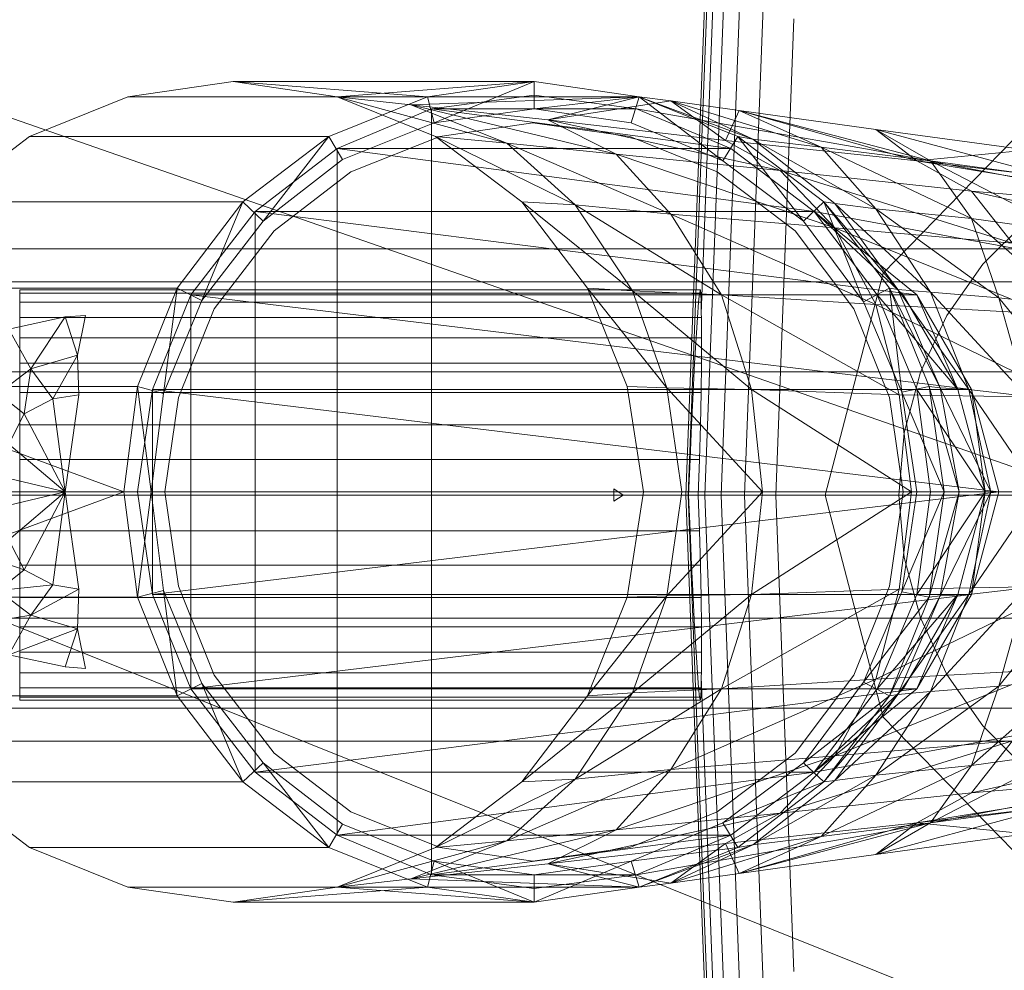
# Model space of a CAD drawing. Header units: metres. Extents: x 391.1 to 427.5, y 12.7 to 28.4.
# Tile 38 of 139: x 404.4909 to 404.5629, y 27.2555 to 27.325. Entities that reach past the tile are written whole.
import ezdxf

# ---------------------------------------------------------------- set-up
doc = ezdxf.new("R2010")
doc.units = ezdxf.units.M
doc.layers.add('02_MOBILIARIO', color=7, linetype='Continuous', lineweight=18)
doc.layers.add('A-DETL-____-MBND', color=7, linetype='Continuous', lineweight=18)

# ---------------------------------------------------------------- blocks, each defined once
blk = doc.blocks.new('Family - Rentamans P1-155105-04_CLI_AIRE_P1')
at = {"layer": 'A-DETL-____-MBND', "color": 253, "true_color": 0xaaaaaa}
for p, q in [((0.072869, 0.182758), (0.075845, 0.260961)), ((0.073043, 0.182758), (0.075975, 0.259811)), ((0.074, 0.196014), (0.076315, 0.256826)), ((0.074262, 0.182758), (0.076889, 0.251774)), ((0.075451, 0.182758), (0.07778, 0.243939)), ((0.077172, 0.182758), (0.079069, 0.232599)), ((0, 0.218497), (0.102728, 0.182758)), ((0.07945, 0.182758), (0.080775, 0.217586)), ((0.039771, 0.212986), (0.032072, 0.211886)), ((0.039771, 0.212986), (0.061771, 0.212986)), ((0.047372, 0.211886), (0.039771, 0.212986)), ((0.039771, 0.212986), (0.053972, 0.211886)), ((0.047372, 0.211886), (0.061771, 0.212986)), ((0.053972, 0.211886), (0.061771, 0.212986)), ((0.061771, 0.212986), (0.054472, 0.209986)), ((0.061771, 0.212986), (0.069472, 0.211886)), ((0.061771, 0.212986), (0.061771, 0.210986)), ((0.032072, 0.211886), (0.024872, 0.208986)), ((0.032072, 0.211886), (0.053972, 0.211886)), ((0.046771, 0.208986), (0.053972, 0.211886)), ((0.054572, 0.208986), (0.047372, 0.211886)), ((0.047372, 0.211886), (0.059771, 0.208486)), ((0.047372, 0.211886), (0.052771, 0.211287)), ((0.047372, 0.211886), (0.069472, 0.211886)), ((0.069472, 0.211886), (0.052771, 0.211287)), ((0.053972, 0.211886), (0.054472, 0.209986)), ((0.061771, 0.211986), (0.054271, 0.210986)), ((0.061771, 0.211986), (0.054271, 0.210986)), ((0.061771, 0.211986), (0.054271, 0.210986)), ((0.069271, 0.210986), (0.061771, 0.211986)), ((0.069271, 0.210986), (0.061771, 0.211986)), ((0.069271, 0.210986), (0.061771, 0.211986)), ((0.069271, 0.210986), (0.061771, 0.211986)), ((0.061771, 0.210986), (0.069472, 0.211886)), ((0.069472, 0.211886), (0.062771, 0.210186)), ((0.069472, 0.211886), (0.068872, 0.209986)), ((0.068872, 0.209986), (0.069472, 0.211886)), ((0.069472, 0.211886), (0.075572, 0.207186)), ((0.076672, 0.208986), (0.069472, 0.211886)), ((0.069472, 0.211886), (0.071771, 0.211587)), ((0.069472, 0.211886), (0.077771, 0.208787)), ((0.069472, 0.211886), (0.076672, 0.208986)), ((0.069472, 0.211886), (0.076672, 0.208986)), ((0.052771, 0.211287), (0.059771, 0.208486)), ((0.052771, 0.211287), (0.067771, 0.207686)), ((0.062771, 0.210186), (0.052771, 0.211287)), ((0.071771, 0.211587), (0.062771, 0.210186)), ((0.077771, 0.208787), (0.071771, 0.211587)), ((0.071771, 0.211587), (0.075771, 0.208686)), ((0.082771, 0.208186), (0.071771, 0.211587)), ((0.071771, 0.211587), (0.076771, 0.210886)), ((0.054271, 0.210986), (0.047372, 0.208087)), ((0.054271, 0.210986), (0.047372, 0.208087)), ((0.054271, 0.210986), (0.047372, 0.208087)), ((0.054271, 0.210986), (0.069271, 0.210986)), ((0.054271, 0.210986), (0.076172, 0.208087)), ((0.054271, 0.210986), (0.054271, 0.154986)), ((0.054472, 0.209986), (0.061771, 0.210986)), ((0.054472, 0.209986), (0.061771, 0.210986)), ((0.061771, 0.210986), (0.068872, 0.209986)), ((0.061771, 0.210986), (0.068872, 0.209986)), ((0.076172, 0.208087), (0.069271, 0.210986)), ((0.069271, 0.210986), (0.086572, 0.207986)), ((0.086572, 0.207986), (0.069271, 0.210986)), ((0.069271, 0.210986), (0.076172, 0.208087)), ((0.076172, 0.208087), (0.069271, 0.210986)), ((0.069271, 0.210986), (0.076172, 0.208087)), ((0.076172, 0.208087), (0.069271, 0.210986)), ((0.076172, 0.208087), (0.069271, 0.210986)), ((0.076172, 0.208087), (0.069271, 0.210986)), ((0.076771, 0.210886), (0.075771, 0.208686)), ((0.082771, 0.208186), (0.076771, 0.210886)), ((0.076771, 0.210886), (0.089771, 0.207186)), ((0.090771, 0.207186), (0.076771, 0.210886)), ((0.076771, 0.210886), (0.086771, 0.209486)), ((0.087299, 0.198992), (0.098881, 0.210876)), ((0.098881, 0.210876), (0.087299, 0.198992)), ((0.047771, 0.207287), (0.054472, 0.209986)), ((0.047771, 0.207287), (0.054472, 0.209986)), ((0.061672, 0.209986), (0.054872, 0.208986)), ((0.054872, 0.208986), (0.061672, 0.209986)), ((0.068771, 0.208986), (0.061672, 0.209986)), ((0.061672, 0.209986), (0.068771, 0.208986)), ((0.062771, 0.210186), (0.067771, 0.207686)), ((0.062771, 0.210186), (0.079771, 0.206486)), ((0.075771, 0.208686), (0.062771, 0.210186)), ((0.068872, 0.209986), (0.075572, 0.207186)), ((0.068872, 0.209986), (0.075572, 0.207186)), ((0.024872, 0.208986), (0.018572, 0.204186)), ((0.024872, 0.208986), (0.046771, 0.208986)), ((0.040472, 0.204186), (0.046771, 0.208986)), ((0.046771, 0.208986), (0.041972, 0.202787)), ((0.046771, 0.208986), (0.047771, 0.207287)), ((0.054872, 0.208986), (0.048372, 0.206386)), ((0.048372, 0.206386), (0.054872, 0.208986)), ((0.060872, 0.204186), (0.054572, 0.208986)), ((0.054572, 0.208986), (0.064771, 0.203986)), ((0.054572, 0.208986), (0.059771, 0.208486)), ((0.075172, 0.206386), (0.068771, 0.208986)), ((0.068771, 0.208986), (0.075172, 0.206386)), ((0.075572, 0.207186), (0.076672, 0.208986)), ((0.081472, 0.202787), (0.076672, 0.208986)), ((0.082972, 0.204186), (0.076672, 0.208986)), ((0.076672, 0.208986), (0.077771, 0.208787)), ((0.082972, 0.204186), (0.076672, 0.208986)), ((0.076672, 0.208986), (0.082972, 0.204186)), ((0.086771, 0.209486), (0.089771, 0.207186)), ((0.090771, 0.207186), (0.086771, 0.209486)), ((0.086771, 0.209486), (0.097771, 0.207986)), ((0.099771, 0.205986), (0.086771, 0.209486)), ((0.059771, 0.208486), (0.064771, 0.203986)), ((0.059771, 0.208486), (0.071771, 0.203287)), ((0.059771, 0.208486), (0.067771, 0.207686)), ((0.075771, 0.208686), (0.079771, 0.206486)), ((0.075771, 0.208686), (0.089771, 0.207186)), ((0.077771, 0.208787), (0.082771, 0.208186)), ((0.083771, 0.204087), (0.077771, 0.208787)), ((0.077771, 0.208787), (0.086771, 0.203686)), ((0.086771, 0.203686), (0.082771, 0.208186)), ((0.082771, 0.208186), (0.090771, 0.207186)), ((0.093771, 0.202986), (0.082771, 0.208186)), ((0.047372, 0.208087), (0.041372, 0.203486)), ((0.047372, 0.208087), (0.041372, 0.203486)), ((0.047372, 0.208087), (0.041372, 0.203486)), ((0.047372, 0.208087), (0.076172, 0.208087)), ((0.047372, 0.208087), (0.082271, 0.203486)), ((0.047372, 0.208087), (0.047372, 0.157886)), ((0.067771, 0.207686), (0.071771, 0.203287)), ((0.067771, 0.207686), (0.083771, 0.202287)), ((0.067771, 0.207686), (0.079771, 0.206486)), ((0.082271, 0.203486), (0.076172, 0.208087)), ((0.076172, 0.208087), (0.082271, 0.203486)), ((0.076172, 0.208087), (0.082271, 0.203486)), ((0.082271, 0.203486), (0.076172, 0.208087)), ((0.082271, 0.203486), (0.076172, 0.208087)), ((0.082271, 0.203486), (0.076172, 0.208087)), ((0.082271, 0.203486), (0.076172, 0.208087)), ((0.086572, 0.207986), (0.138572, 0.197986)), ((0.086572, 0.207986), (0.138572, 0.197986)), ((0.097771, 0.207986), (0.089771, 0.207186)), ((0.041972, 0.202787), (0.047771, 0.207287)), ((0.041972, 0.202787), (0.047771, 0.207287)), ((0.075572, 0.207186), (0.081472, 0.202787)), ((0.075572, 0.207186), (0.081472, 0.202787)), ((0.089771, 0.207186), (0.093771, 0.204986)), ((0.089771, 0.207186), (0.113771, 0.203287)), ((0.089771, 0.207186), (0.110771, 0.204686)), ((0.093771, 0.202986), (0.090771, 0.207186)), ((0.090771, 0.207186), (0.099771, 0.205986)), ((0.100771, 0.201986), (0.090771, 0.207186)), ((0.048372, 0.206386), (0.042771, 0.202087)), ((0.042771, 0.202087), (0.048372, 0.206386)), ((0.080872, 0.202087), (0.075172, 0.206386)), ((0.075172, 0.206386), (0.080872, 0.202087)), ((0.079771, 0.206486), (0.083771, 0.202287)), ((0.079771, 0.206486), (0.096771, 0.201186)), ((0.079771, 0.206486), (0.093771, 0.204986)), ((0.093771, 0.204986), (0.096771, 0.201186)), ((0.093771, 0.204986), (0.117771, 0.199486)), ((0.113771, 0.203287), (0.093771, 0.204986)), ((0.018572, 0.204186), (0.040472, 0.204186)), ((0.035672, 0.197886), (0.040472, 0.204186)), ((0.040472, 0.204186), (0.037472, 0.196986)), ((0.040472, 0.204186), (0.041972, 0.202787)), ((0.065672, 0.197886), (0.060872, 0.204186)), ((0.060872, 0.204186), (0.068972, 0.197686)), ((0.060872, 0.204186), (0.064771, 0.203986)), ((0.064771, 0.203986), (0.068972, 0.197686)), ((0.064771, 0.203986), (0.075472, 0.197386)), ((0.064771, 0.203986), (0.071771, 0.203287)), ((0.081472, 0.202787), (0.082972, 0.204186)), ((0.085872, 0.196886), (0.082972, 0.204186)), ((0.087771, 0.197886), (0.082972, 0.204186)), ((0.082972, 0.204186), (0.083771, 0.204087)), ((0.087771, 0.197886), (0.082972, 0.204186)), ((0.082972, 0.204186), (0.087771, 0.197886)), ((0.082972, 0.204186), (0.088372, 0.197787)), ((0.083771, 0.204087), (0.086771, 0.203686)), ((0.088372, 0.197787), (0.083771, 0.204087)), ((0.083771, 0.204087), (0.090771, 0.197587)), ((0.041372, 0.203486), (0.036672, 0.197386)), ((0.041372, 0.203486), (0.036672, 0.197386)), ((0.041372, 0.203486), (0.036672, 0.197386)), ((0.041372, 0.203486), (0.082271, 0.203486)), ((0.041372, 0.203486), (0.089771, 0.197386)), ((0.041372, 0.203486), (0.041372, 0.162486)), ((0.071771, 0.203287), (0.075472, 0.197386)), ((0.071771, 0.203287), (0.086771, 0.196686)), ((0.071771, 0.203287), (0.083771, 0.202287)), ((0.138271, 0.193186), (0.082271, 0.203486)), ((0.138271, 0.193186), (0.082271, 0.203486)), ((0.089771, 0.197386), (0.082271, 0.203486)), ((0.088771, 0.197386), (0.082271, 0.203486)), ((0.088771, 0.197386), (0.082271, 0.203486)), ((0.086872, 0.197386), (0.082271, 0.203486)), ((0.088771, 0.197386), (0.082271, 0.203486)), ((0.088771, 0.197386), (0.082271, 0.203486)), ((0.086771, 0.203686), (0.093771, 0.202986)), ((0.090771, 0.197587), (0.086771, 0.203686)), ((0.086771, 0.203686), (0.095771, 0.197186)), ((0.037472, 0.196986), (0.041972, 0.202787)), ((0.037472, 0.196986), (0.041972, 0.202787)), ((0.081472, 0.202787), (0.085872, 0.196886)), ((0.081472, 0.202787), (0.085872, 0.196886)), ((0.095771, 0.197186), (0.093771, 0.202986)), ((0.093771, 0.202986), (0.100771, 0.201986)), ((0.100972, 0.196587), (0.093771, 0.202986)), ((0.094593, 0.199631), (0.097828, 0.202867)), ((0.094593, 0.199631), (0.097828, 0.202867)), ((0.042771, 0.202087), (0.038372, 0.196386)), ((0.038372, 0.196386), (0.042771, 0.202087)), ((0.085172, 0.196386), (0.080872, 0.202087)), ((0.080872, 0.202087), (0.085172, 0.196386)), ((0.083771, 0.202287), (0.086771, 0.196686)), ((0.083771, 0.202287), (0.099372, 0.195986)), ((0.083771, 0.202287), (0.096771, 0.201186)), ((0.114701, 0.200758), (0.02, 0.200758)), ((0.091968, 0.195883), (0.094593, 0.199631)), ((0.091968, 0.195883), (0.094593, 0.199631)), ((0.08306, 0.182758), (0.087299, 0.198992)), ((0.087299, 0.198992), (0.08306, 0.182758)), ((0.02, 0.198347), (0.105701, 0.198347)), ((0.105701, 0.198347), (0.02, 0.198347)), ((0.013771, 0.197886), (0.035672, 0.197886)), ((0.024162, 0.197758), (0.073934, 0.197758)), ((0.024162, 0.19753), (0.024162, 0.197758)), ((0.024162, 0.197758), (0.024162, 0.19753)), ((0.073975, 0.19753), (0.024162, 0.19753)), ((0.024162, 0.19753), (0.024162, 0.196854)), ((0.024162, 0.19753), (0.073876, 0.19753)), ((0.024162, 0.196854), (0.024162, 0.19753)), ((0.032771, 0.190686), (0.035672, 0.197886)), ((0.036672, 0.197386), (0.033872, 0.190486)), ((0.036672, 0.197386), (0.033872, 0.190486)), ((0.036672, 0.197386), (0.033872, 0.190486)), ((0.035672, 0.197886), (0.034672, 0.190186)), ((0.035672, 0.197886), (0.037472, 0.196986)), ((0.036672, 0.197386), (0.089771, 0.197386)), ((0.036672, 0.197386), (0.093771, 0.190486)), ((0.036672, 0.197386), (0.036672, 0.168587)), ((0.068972, 0.197686), (0.065672, 0.197886)), ((0.071472, 0.190587), (0.065672, 0.197886)), ((0.068572, 0.190686), (0.065672, 0.197886)), ((0.068972, 0.197686), (0.071472, 0.190587)), ((0.075472, 0.197386), (0.068972, 0.197686)), ((0.068972, 0.197686), (0.077672, 0.190486)), ((0.073802, 0.196854), (0.073876, 0.19753)), ((0.073876, 0.19753), (0.073934, 0.197758)), ((0.073934, 0.197758), (0.073975, 0.19753)), ((0.073975, 0.19753), (0.073998, 0.196854)), ((0.075472, 0.197386), (0.077672, 0.190486)), ((0.086771, 0.196686), (0.075472, 0.197386)), ((0.075472, 0.197386), (0.088472, 0.190087)), ((0.085872, 0.196886), (0.087771, 0.197886)), ((0.089771, 0.190486), (0.086872, 0.197386)), ((0.092771, 0.190486), (0.086872, 0.197386)), ((0.086872, 0.197386), (0.088771, 0.197386)), ((0.088672, 0.190287), (0.087771, 0.197886)), ((0.090672, 0.190686), (0.087771, 0.197886)), ((0.087771, 0.197886), (0.088372, 0.197787)), ((0.090672, 0.190686), (0.087771, 0.197886)), ((0.087771, 0.197886), (0.090672, 0.190686)), ((0.087771, 0.197886), (0.091472, 0.190587)), ((0.088372, 0.197787), (0.090771, 0.197587)), ((0.091472, 0.190587), (0.088372, 0.197787)), ((0.088372, 0.197787), (0.093572, 0.190486)), ((0.089771, 0.197386), (0.088771, 0.197386)), ((0.092771, 0.190486), (0.088771, 0.197386)), ((0.092771, 0.190486), (0.088771, 0.197386)), ((0.093771, 0.190486), (0.089771, 0.197386)), ((0.089771, 0.197386), (0.092771, 0.190486)), ((0.090771, 0.197587), (0.095771, 0.197186)), ((0.093572, 0.190486), (0.090771, 0.197587)), ((0.090771, 0.197587), (0.097771, 0.189986)), ((0.024162, 0.196854), (0.073998, 0.196854)), ((0.024162, 0.196854), (0.024162, 0.195748)), ((0.024162, 0.196854), (0.073802, 0.196854)), ((0.024162, 0.195748), (0.024162, 0.196854)), ((0.034672, 0.190186), (0.037472, 0.196986)), ((0.034672, 0.190186), (0.037472, 0.196986)), ((0.073715, 0.195748), (0.073802, 0.196854)), ((0.073998, 0.196854), (0.074, 0.196014)), ((0.085872, 0.196886), (0.088672, 0.190287)), ((0.085872, 0.196886), (0.088672, 0.190287)), ((0.086771, 0.196686), (0.088472, 0.190087)), ((0.099372, 0.195986), (0.086771, 0.196686)), ((0.086771, 0.196686), (0.100771, 0.189886)), ((0.095771, 0.197186), (0.100972, 0.196587)), ((0.097771, 0.189986), (0.095771, 0.197186)), ((0.095771, 0.197186), (0.101771, 0.189686)), ((0.027472, 0.195787), (0.028972, 0.195886)), ((0.027472, 0.195787), (0.028972, 0.195886)), ((0.028972, 0.195886), (0.028372, 0.192986)), ((0.038372, 0.196386), (0.035771, 0.189886)), ((0.035771, 0.189886), (0.038372, 0.196386)), ((0.07401, 0.195748), (0.074, 0.196014)), ((0.087771, 0.189886), (0.085172, 0.196386)), ((0.085172, 0.196386), (0.087771, 0.189886)), ((0.090035, 0.191736), (0.091968, 0.195883)), ((0.090035, 0.191736), (0.091968, 0.195883)), ((0.023372, 0.194886), (0.027472, 0.195787)), ((0.023372, 0.194886), (0.027472, 0.195787)), ((0.024162, 0.195748), (0.07401, 0.195748)), ((0.024162, 0.195748), (0.073715, 0.195748)), ((0.024162, 0.194249), (0.024162, 0.195748)), ((0.024162, 0.194249), (0.024162, 0.195748)), ((0.027472, 0.195787), (0.024972, 0.191986)), ((0.027472, 0.195787), (0.028372, 0.192986)), ((0.073617, 0.194249), (0.073715, 0.195748)), ((0.07401, 0.195748), (0.074026, 0.194249)), ((0.023372, 0.194886), (0.024972, 0.191986)), ((0.024162, 0.194249), (0.073617, 0.194249)), ((0.024162, 0.1924), (0.024162, 0.194249)), ((0.024162, 0.1924), (0.024162, 0.194249)), ((0.024162, 0.194249), (0.074026, 0.194249)), ((0.073512, 0.1924), (0.073617, 0.194249)), ((0.074026, 0.194249), (0.074018, 0.1924)), ((0.024972, 0.191986), (0.028372, 0.192986)), ((0.028372, 0.192986), (0.026572, 0.189787)), ((0.028372, 0.192986), (0.028472, 0.190087)), ((0.024162, 0.1924), (0.073512, 0.1924)), ((0.024162, 0.190258), (0.024162, 0.1924)), ((0.024162, 0.190258), (0.024162, 0.1924)), ((0.024162, 0.1924), (0.074018, 0.1924)), ((0.073401, 0.190258), (0.073512, 0.1924)), ((0.074018, 0.1924), (0.073988, 0.190258)), ((0.099113, 0.191758), (0.02, 0.191758)), ((0.099113, 0.191758), (0.02, 0.191758)), ((0.022572, 0.190186), (0.024972, 0.191986)), ((0.024972, 0.191986), (0.024472, 0.188686)), ((0.024972, 0.191986), (0.026572, 0.189787)), ((0.08885, 0.187316), (0.090035, 0.191736)), ((0.08885, 0.187316), (0.090035, 0.191736)), ((0.010872, 0.190686), (0.032771, 0.190686)), ((0.010872, 0.190686), (0.031771, 0.182986)), ((0.022572, 0.190186), (0.024472, 0.188686)), ((0.024162, 0.190258), (0.073401, 0.190258)), ((0.024162, 0.187888), (0.024162, 0.190258)), ((0.024162, 0.187888), (0.024162, 0.190258)), ((0.024162, 0.190258), (0.073988, 0.190258)), ((0.031771, 0.182986), (0.032771, 0.190686)), ((0.032771, 0.190686), (0.034672, 0.190186)), ((0.032771, 0.190686), (0.033771, 0.182986)), ((0.033872, 0.190486), (0.032771, 0.182986)), ((0.033872, 0.190486), (0.032771, 0.182986)), ((0.033872, 0.190486), (0.032771, 0.182986)), ((0.033771, 0.182986), (0.034672, 0.190186)), ((0.033771, 0.182986), (0.034672, 0.190186)), ((0.033872, 0.190486), (0.093771, 0.190486)), ((0.033872, 0.190486), (0.095771, 0.182986)), ((0.033872, 0.190486), (0.033872, 0.175486)), ((0.071472, 0.190587), (0.068572, 0.190686)), ((0.069771, 0.182986), (0.068572, 0.190686)), ((0.077672, 0.190486), (0.071472, 0.190587)), ((0.071472, 0.190587), (0.072572, 0.182986)), ((0.078472, 0.182986), (0.071472, 0.190587)), ((0.07329, 0.187888), (0.073401, 0.190258)), ((0.073988, 0.190258), (0.073936, 0.187888)), ((0.077672, 0.190486), (0.078472, 0.182986)), ((0.088472, 0.190087), (0.077672, 0.190486)), ((0.077672, 0.190486), (0.089372, 0.182986)), ((0.088672, 0.190287), (0.090672, 0.190686)), ((0.088672, 0.190287), (0.091771, 0.182986)), ((0.088672, 0.190287), (0.089771, 0.182986)), ((0.088672, 0.190287), (0.089771, 0.182986)), ((0.090771, 0.182986), (0.089771, 0.190486)), ((0.094771, 0.182986), (0.089771, 0.190486)), ((0.089771, 0.190486), (0.092771, 0.190486)), ((0.091771, 0.182986), (0.090672, 0.190686)), ((0.090672, 0.190686), (0.091472, 0.190587)), ((0.091771, 0.182986), (0.090672, 0.190686)), ((0.090672, 0.190686), (0.091771, 0.182986)), ((0.090672, 0.190686), (0.092872, 0.182986)), ((0.091472, 0.190587), (0.093572, 0.190486)), ((0.092872, 0.182986), (0.091472, 0.190587)), ((0.091472, 0.190587), (0.095172, 0.182986)), ((0.093771, 0.190486), (0.092771, 0.190486)), ((0.094771, 0.182986), (0.092771, 0.190486)), ((0.094771, 0.182986), (0.092771, 0.190486)), ((0.093572, 0.190486), (0.097771, 0.189986)), ((0.095172, 0.182986), (0.093572, 0.190486)), ((0.093572, 0.190486), (0.098672, 0.182986)), ((0.095771, 0.182986), (0.093771, 0.190486)), ((0.093771, 0.190486), (0.094771, 0.182986)), ((0.024472, 0.188686), (0.026572, 0.189787)), ((0.026572, 0.189787), (0.028472, 0.190087)), ((0.026572, 0.189787), (0.027472, 0.182986)), ((0.028472, 0.190087), (0.027472, 0.182986)), ((0.035771, 0.189886), (0.034771, 0.182986)), ((0.034771, 0.182986), (0.035771, 0.189886)), ((0.088771, 0.182986), (0.087771, 0.189886)), ((0.087771, 0.189886), (0.088771, 0.182986)), ((0.088472, 0.190087), (0.089372, 0.182986)), ((0.100771, 0.189886), (0.088472, 0.190087)), ((0.023372, 0.186486), (0.024472, 0.188686)), ((0.024472, 0.188686), (0.027472, 0.182986)), ((0.024162, 0.187888), (0.07329, 0.187888)), ((0.024162, 0.185363), (0.024162, 0.187888)), ((0.024162, 0.185363), (0.024162, 0.187888)), ((0.024162, 0.187888), (0.073936, 0.187888)), ((0.073181, 0.185363), (0.07329, 0.187888)), ((0.073936, 0.187888), (0.073863, 0.185363)), ((0.088451, 0.182758), (0.08885, 0.187316)), ((0.088451, 0.182758), (0.08885, 0.187316)), ((0.023372, 0.186486), (0.027472, 0.182986)), ((0.024162, 0.185363), (0.073181, 0.185363)), ((0.024162, 0.182758), (0.024162, 0.185363)), ((0.073863, 0.185363), (0.024162, 0.185363)), ((0.024162, 0.185363), (0.024162, 0.182758)), ((0.073078, 0.182758), (0.073181, 0.185363)), ((0.073863, 0.185363), (0.073771, 0.182758)), ((0.022872, 0.184087), (0.027472, 0.182986)), ((0.009771, 0.182986), (0.031771, 0.182986)), ((0.010872, 0.175287), (0.031771, 0.182986)), ((0.027472, 0.182986), (0.022771, 0.182986)), ((0.027472, 0.182986), (0.022872, 0.181886)), ((0.027472, 0.182986), (0.023372, 0.179486)), ((0.027472, 0.182986), (0.024472, 0.177287)), ((0.027472, 0.182986), (0.026572, 0.176186)), ((0.027472, 0.182986), (0.028472, 0.175886)), ((0.031771, 0.182986), (0.033771, 0.182986)), ((0.031771, 0.182986), (0.032771, 0.175287)), ((0.032771, 0.182986), (0.095771, 0.182986)), ((0.032771, 0.182986), (0.033872, 0.175486)), ((0.032771, 0.182986), (0.033872, 0.175486)), ((0.032771, 0.182986), (0.033872, 0.175486)), ((0.032771, 0.175287), (0.033771, 0.182986)), ((0.034672, 0.175787), (0.033771, 0.182986)), ((0.034672, 0.175787), (0.033771, 0.182986)), ((0.033872, 0.175486), (0.095771, 0.182986)), ((0.035771, 0.176087), (0.034771, 0.182986)), ((0.034771, 0.182986), (0.035771, 0.176087)), ((0.067602, 0.182758), (0.067598, 0.183209)), ((0.067598, 0.183209), (0.067615, 0.182758)), ((0.068291, 0.182758), (0.067598, 0.183209)), ((0.068572, 0.175287), (0.069771, 0.182986)), ((0.072572, 0.182986), (0.069771, 0.182986)), ((0.078472, 0.182986), (0.071472, 0.175386)), ((0.071472, 0.175386), (0.072572, 0.182986)), ((0.078472, 0.182986), (0.072572, 0.182986)), ((0.089372, 0.182986), (0.077672, 0.175486)), ((0.077672, 0.175486), (0.078472, 0.182986)), ((0.089372, 0.182986), (0.078472, 0.182986)), ((0.088771, 0.182986), (0.087771, 0.176087)), ((0.087771, 0.176087), (0.088771, 0.182986)), ((0.089372, 0.182986), (0.088472, 0.175886)), ((0.089771, 0.182986), (0.088672, 0.175686)), ((0.088672, 0.175686), (0.091771, 0.182986)), ((0.089771, 0.182986), (0.088672, 0.175686)), ((0.101771, 0.182986), (0.089372, 0.182986)), ((0.089771, 0.182986), (0.091771, 0.182986)), ((0.089771, 0.175486), (0.090771, 0.182986)), ((0.089771, 0.175486), (0.094771, 0.182986)), ((0.090672, 0.175287), (0.091771, 0.182986)), ((0.091771, 0.182986), (0.090672, 0.175287)), ((0.090672, 0.175287), (0.091771, 0.182986)), ((0.090672, 0.175287), (0.092872, 0.182986)), ((0.094771, 0.182986), (0.090771, 0.182986)), ((0.092872, 0.182986), (0.091472, 0.175386)), ((0.091472, 0.175386), (0.095172, 0.182986)), ((0.091771, 0.182986), (0.092872, 0.182986)), ((0.092771, 0.175486), (0.094771, 0.182986)), ((0.092771, 0.175486), (0.094771, 0.182986)), ((0.092872, 0.182986), (0.095172, 0.182986)), ((0.095172, 0.182986), (0.093572, 0.175486)), ((0.093572, 0.175486), (0.098672, 0.182986)), ((0.095771, 0.182986), (0.093771, 0.175486)), ((0.093771, 0.175486), (0.094771, 0.182986)), ((0.095771, 0.182986), (0.094771, 0.182986)), ((0.095172, 0.182986), (0.098672, 0.182986)), ((0, 0.182758), (0.102728, 0.141568)), ((0.102728, 0.182758), (0, 0.182758)), ((0.096701, 0.182758), (0.02, 0.182758)), ((0.096701, 0.182758), (0.02, 0.182758)), ((0.024162, 0.182758), (0.073078, 0.182758)), ((0.024162, 0.180153), (0.024162, 0.182758)), ((0.073771, 0.182758), (0.024162, 0.182758)), ((0.024162, 0.182758), (0.024162, 0.180153)), ((0.067615, 0.182758), (0.067598, 0.182307)), ((0.067598, 0.182307), (0.067602, 0.182758)), ((0.068291, 0.182758), (0.067598, 0.182307)), ((0.068291, 0.182758), (0.067602, 0.182758)), ((0.067615, 0.182758), (0.068291, 0.182758)), ((0.075845, 0.104556), (0.072869, 0.182758)), ((0.073043, 0.182758), (0.072869, 0.182758)), ((0.075975, 0.105705), (0.073043, 0.182758)), ((0.073078, 0.182757), (0.073043, 0.182757)), ((0.073181, 0.180153), (0.073078, 0.182758)), ((0.074262, 0.182758), (0.073771, 0.182758)), ((0.073771, 0.182758), (0.073863, 0.180153)), ((0.076889, 0.113742), (0.074262, 0.182758)), ((0.075451, 0.182758), (0.074262, 0.182758)), ((0.07778, 0.121577), (0.075451, 0.182758)), ((0.077172, 0.182758), (0.075451, 0.182758)), ((0.07945, 0.182758), (0.077172, 0.182759)), ((0.079069, 0.132917), (0.077172, 0.182758)), ((0.080775, 0.14793), (0.07945, 0.182758)), ((0.087299, 0.166524), (0.08306, 0.182758)), ((0.08306, 0.182758), (0.087299, 0.166524)), ((0.08885, 0.1782), (0.088451, 0.182758)), ((0.08885, 0.1782), (0.088451, 0.182758)), ((0.024162, 0.180153), (0.073181, 0.180153)), ((0.024162, 0.177628), (0.024162, 0.180153)), ((0.024162, 0.180153), (0.073863, 0.180153)), ((0.024162, 0.180153), (0.024162, 0.177628)), ((0.07329, 0.177628), (0.073181, 0.180153)), ((0.073863, 0.180153), (0.073936, 0.177628)), ((0.024472, 0.177287), (0.023372, 0.179486)), ((0.024472, 0.177287), (0.021072, 0.178486)), ((0.090035, 0.17378), (0.08885, 0.1782)), ((0.090035, 0.17378), (0.08885, 0.1782)), ((0.024472, 0.177287), (0.022572, 0.175787)), ((0.024162, 0.177628), (0.07329, 0.177628)), ((0.024162, 0.175258), (0.024162, 0.177628)), ((0.024162, 0.177628), (0.073936, 0.177628)), ((0.024162, 0.177628), (0.024162, 0.175258)), ((0.026572, 0.176186), (0.024472, 0.177287)), ((0.073401, 0.175258), (0.07329, 0.177628)), ((0.073936, 0.177628), (0.073988, 0.175258)), ((0.026572, 0.176186), (0.022572, 0.175787)), ((0.024972, 0.173986), (0.022572, 0.175787)), ((0.026572, 0.176186), (0.024972, 0.173986)), ((0.028472, 0.175886), (0.024972, 0.173986)), ((0.028472, 0.175886), (0.026572, 0.176186)), ((0.028472, 0.175886), (0.028372, 0.172986)), ((0.032771, 0.175287), (0.034672, 0.175787)), ((0.035672, 0.168087), (0.034672, 0.175787)), ((0.037472, 0.168986), (0.034672, 0.175787)), ((0.037472, 0.168986), (0.034672, 0.175787)), ((0.038372, 0.169587), (0.035771, 0.176087)), ((0.035771, 0.176087), (0.038372, 0.169587)), ((0.088472, 0.175886), (0.075472, 0.168587)), ((0.088472, 0.175886), (0.077672, 0.175486)), ((0.087771, 0.176087), (0.085172, 0.169587)), ((0.085172, 0.169587), (0.087771, 0.176087)), ((0.100771, 0.176087), (0.086771, 0.169287)), ((0.088472, 0.175886), (0.086771, 0.169287)), ((0.100771, 0.176087), (0.088472, 0.175886)), ((0.090771, 0.168386), (0.097771, 0.175986)), ((0.093572, 0.175486), (0.097771, 0.175986)), ((0.095771, 0.168787), (0.101771, 0.176287)), ((0.097771, 0.175986), (0.095771, 0.168787)), ((0.010872, 0.175287), (0.032771, 0.175287)), ((0.024162, 0.175258), (0.073401, 0.175258)), ((0.024162, 0.173116), (0.024162, 0.175258)), ((0.024162, 0.175258), (0.073988, 0.175258)), ((0.024162, 0.175258), (0.024162, 0.173116)), ((0.035672, 0.168087), (0.032771, 0.175287)), ((0.033872, 0.175486), (0.093771, 0.175486)), ((0.033872, 0.175486), (0.036672, 0.168587)), ((0.033872, 0.175486), (0.036672, 0.168587)), ((0.033872, 0.175486), (0.036672, 0.168587)), ((0.036672, 0.168587), (0.093771, 0.175486)), ((0.071472, 0.175386), (0.065672, 0.168087)), ((0.065672, 0.168087), (0.068572, 0.175287)), ((0.071472, 0.175386), (0.068572, 0.175287)), ((0.077672, 0.175486), (0.068972, 0.168287)), ((0.068972, 0.168287), (0.071472, 0.175386)), ((0.077672, 0.175486), (0.071472, 0.175386)), ((0.073512, 0.173116), (0.073401, 0.175258)), ((0.073988, 0.175258), (0.074018, 0.173116)), ((0.075472, 0.168587), (0.077672, 0.175486)), ((0.088672, 0.175686), (0.085872, 0.169087)), ((0.088672, 0.175686), (0.085872, 0.169087)), ((0.085872, 0.169087), (0.090672, 0.175287)), ((0.086872, 0.168587), (0.089771, 0.175486)), ((0.086872, 0.168587), (0.092771, 0.175486)), ((0.087771, 0.168087), (0.091472, 0.175386)), ((0.087771, 0.168087), (0.090672, 0.175287)), ((0.090672, 0.175287), (0.087771, 0.168087)), ((0.087771, 0.168087), (0.090672, 0.175287)), ((0.088372, 0.168186), (0.093572, 0.175486)), ((0.088372, 0.168186), (0.091472, 0.175386)), ((0.088672, 0.175686), (0.090672, 0.175287)), ((0.088771, 0.168587), (0.092771, 0.175486)), ((0.088771, 0.168587), (0.092771, 0.175486)), ((0.093771, 0.175486), (0.089771, 0.168587)), ((0.089771, 0.168587), (0.092771, 0.175486)), ((0.092771, 0.175486), (0.089771, 0.175486)), ((0.090672, 0.175287), (0.091472, 0.175386)), ((0.093572, 0.175486), (0.090771, 0.168386)), ((0.091472, 0.175386), (0.093572, 0.175486)), ((0.093771, 0.175486), (0.092771, 0.175486)), ((0.024972, 0.173986), (0.019672, 0.173087)), ((0.099113, 0.173758), (0.02, 0.173758)), ((0.099113, 0.173758), (0.02, 0.173758)), ((0.024972, 0.173986), (0.023372, 0.171087)), ((0.028372, 0.172986), (0.024972, 0.173986)), ((0.091968, 0.169633), (0.090035, 0.17378)), ((0.091968, 0.169633), (0.090035, 0.17378)), ((0.028372, 0.172986), (0.023372, 0.171087)), ((0.024162, 0.173116), (0.073512, 0.173116)), ((0.024162, 0.171267), (0.024162, 0.173116)), ((0.024162, 0.173116), (0.074018, 0.173116)), ((0.024162, 0.173116), (0.024162, 0.171267)), ((0.028372, 0.172986), (0.027472, 0.170186)), ((0.028372, 0.172986), (0.028972, 0.170087)), ((0.073617, 0.171267), (0.073512, 0.173116)), ((0.074018, 0.173116), (0.074026, 0.171267)), ((0.082271, 0.162486), (0.138271, 0.172787)), ((0.082271, 0.162486), (0.138271, 0.172787)), ((0.027472, 0.170186), (0.023372, 0.171087)), ((0.027472, 0.170186), (0.023372, 0.171087)), ((0.024162, 0.171267), (0.073617, 0.171267)), ((0.024162, 0.169768), (0.024162, 0.171267)), ((0.024162, 0.171267), (0.074026, 0.171267)), ((0.024162, 0.171267), (0.024162, 0.169768)), ((0.073715, 0.169768), (0.073617, 0.171267)), ((0.074026, 0.171267), (0.07401, 0.169768)), ((0.028972, 0.170087), (0.027472, 0.170186)), ((0.028972, 0.170087), (0.027472, 0.170186)), ((0.099372, 0.169986), (0.083771, 0.163686)), ((0.099372, 0.169986), (0.086771, 0.169287)), ((0.07401, 0.169768), (0.024162, 0.169768)), ((0.024162, 0.169768), (0.024162, 0.168663)), ((0.024162, 0.169768), (0.073715, 0.169768)), ((0.024162, 0.168663), (0.024162, 0.169768)), ((0.042771, 0.163886), (0.038372, 0.169587)), ((0.038372, 0.169587), (0.042771, 0.163886)), ((0.086771, 0.169287), (0.071771, 0.162686)), ((0.073802, 0.168663), (0.073715, 0.169768)), ((0.074, 0.169502), (0.073998, 0.168663)), ((0.07401, 0.169768), (0.074, 0.169502)), ((0.076315, 0.10869), (0.074, 0.169502)), ((0.086771, 0.169287), (0.075472, 0.168587)), ((0.085172, 0.169587), (0.080872, 0.163886)), ((0.080872, 0.163886), (0.085172, 0.169587)), ((0.086771, 0.169287), (0.083771, 0.163686)), ((0.094593, 0.165885), (0.091968, 0.169633)), ((0.094593, 0.165885), (0.091968, 0.169633)), ((0.100972, 0.169386), (0.093771, 0.162986)), ((0.095771, 0.168787), (0.100972, 0.169386)), ((0.024162, 0.168663), (0.073998, 0.168663)), ((0.024162, 0.168663), (0.024162, 0.167986)), ((0.024162, 0.168663), (0.073802, 0.168663)), ((0.024162, 0.167986), (0.024162, 0.168663)), ((0.035672, 0.168087), (0.037472, 0.168986)), ((0.036672, 0.168587), (0.089771, 0.168587)), ((0.036672, 0.168587), (0.041372, 0.162486)), ((0.036672, 0.168587), (0.041372, 0.162486)), ((0.036672, 0.168587), (0.041372, 0.162486)), ((0.040472, 0.161787), (0.037472, 0.168986)), ((0.041972, 0.163186), (0.037472, 0.168986)), ((0.041972, 0.163186), (0.037472, 0.168986)), ((0.041372, 0.162486), (0.089771, 0.168587)), ((0.075472, 0.168587), (0.064771, 0.161986)), ((0.075472, 0.168587), (0.068972, 0.168287)), ((0.071771, 0.162686), (0.075472, 0.168587)), ((0.073876, 0.167986), (0.073802, 0.168663)), ((0.073998, 0.168663), (0.073975, 0.167986)), ((0.085872, 0.169087), (0.081472, 0.163186)), ((0.085872, 0.169087), (0.081472, 0.163186)), ((0.082271, 0.162486), (0.088771, 0.168587)), ((0.089771, 0.168587), (0.082271, 0.162486)), ((0.082271, 0.162486), (0.089771, 0.168587)), ((0.082271, 0.162486), (0.086872, 0.168587)), ((0.082271, 0.162486), (0.088771, 0.168587)), ((0.082271, 0.162486), (0.088771, 0.168587)), ((0.085872, 0.169087), (0.087771, 0.168087)), ((0.095771, 0.168787), (0.086771, 0.162287)), ((0.088771, 0.168587), (0.086872, 0.168587)), ((0.089771, 0.168587), (0.088771, 0.168587)), ((0.090771, 0.168386), (0.095771, 0.168787)), ((0.093771, 0.162986), (0.095771, 0.168787)), ((0.013771, 0.168087), (0.035672, 0.168087)), ((0.024162, 0.167986), (0.073975, 0.167986)), ((0.024162, 0.167986), (0.024162, 0.167758)), ((0.024162, 0.167986), (0.073876, 0.167986)), ((0.024162, 0.167758), (0.024162, 0.167986)), ((0.040472, 0.161787), (0.035672, 0.168087)), ((0.068972, 0.168287), (0.060872, 0.161787)), ((0.060872, 0.161787), (0.065672, 0.168087)), ((0.064771, 0.161986), (0.068972, 0.168287)), ((0.068972, 0.168287), (0.065672, 0.168087)), ((0.073934, 0.167758), (0.073876, 0.167986)), ((0.073975, 0.167986), (0.073934, 0.167758)), ((0.081472, 0.163186), (0.087771, 0.168087)), ((0.082972, 0.161787), (0.088372, 0.168186)), ((0.082972, 0.161787), (0.087771, 0.168087)), ((0.087771, 0.168087), (0.082972, 0.161787)), ((0.082972, 0.161787), (0.087771, 0.168087)), ((0.083771, 0.161886), (0.090771, 0.168386)), ((0.083771, 0.161886), (0.088372, 0.168186)), ((0.138572, 0.167986), (0.086572, 0.157986)), ((0.086572, 0.157986), (0.138572, 0.167986)), ((0.086771, 0.162287), (0.090771, 0.168386)), ((0.088372, 0.168186), (0.087771, 0.168087)), ((0.088372, 0.168186), (0.090771, 0.168386)), ((0.105701, 0.16717), (0.02, 0.16717)), ((0.105701, 0.16717), (0.02, 0.16717)), ((0.024162, 0.167758), (0.073934, 0.167758)), ((0.087299, 0.166524), (0.098881, 0.154641)), ((0.098881, 0.154641), (0.087299, 0.166524)), ((0.117771, 0.166486), (0.093771, 0.160986)), ((0.097828, 0.162649), (0.094593, 0.165885)), ((0.097828, 0.162649), (0.094593, 0.165885)), ((0.114701, 0.164758), (0.02, 0.164758)), ((0.096771, 0.164787), (0.079771, 0.159486)), ((0.096771, 0.164787), (0.083771, 0.163686)), ((0.096771, 0.164787), (0.093771, 0.160986)), ((0.048372, 0.159587), (0.042771, 0.163886)), ((0.042771, 0.163886), (0.048372, 0.159587)), ((0.083771, 0.163686), (0.067771, 0.158287)), ((0.083771, 0.163686), (0.071771, 0.162686)), ((0.080872, 0.163886), (0.075172, 0.159587)), ((0.075172, 0.159587), (0.080872, 0.163886)), ((0.083771, 0.163686), (0.079771, 0.159486)), ((0.100771, 0.163986), (0.090771, 0.158787)), ((0.100771, 0.163986), (0.093771, 0.162986)), ((0.041972, 0.163186), (0.040472, 0.161787)), ((0.047771, 0.158686), (0.041972, 0.163186)), ((0.041972, 0.163186), (0.046771, 0.156986)), ((0.047771, 0.158686), (0.041972, 0.163186)), ((0.081472, 0.163186), (0.075572, 0.158787)), ((0.081472, 0.163186), (0.075572, 0.158787)), ((0.081472, 0.163186), (0.082972, 0.161787)), ((0.093771, 0.162986), (0.082771, 0.157787)), ((0.093771, 0.162986), (0.086771, 0.162287)), ((0.090771, 0.158787), (0.093771, 0.162986)), ((0.041372, 0.162486), (0.082271, 0.162486)), ((0.041372, 0.162486), (0.047372, 0.157886)), ((0.041372, 0.162486), (0.047372, 0.157886)), ((0.041372, 0.162486), (0.047372, 0.157886)), ((0.047372, 0.157886), (0.082271, 0.162486)), ((0.071771, 0.162686), (0.059771, 0.157486)), ((0.071771, 0.162686), (0.064771, 0.161986)), ((0.067771, 0.158287), (0.071771, 0.162686)), ((0.076172, 0.157886), (0.082271, 0.162486)), ((0.082271, 0.162486), (0.076172, 0.157886)), ((0.076172, 0.157886), (0.082271, 0.162486)), ((0.082271, 0.162486), (0.076172, 0.157886)), ((0.076172, 0.157886), (0.082271, 0.162486)), ((0.076172, 0.157886), (0.082271, 0.162486)), ((0.076172, 0.157886), (0.082271, 0.162486)), ((0.086771, 0.162287), (0.077771, 0.157186)), ((0.082771, 0.157787), (0.086771, 0.162287)), ((0.086771, 0.162287), (0.083771, 0.161886)), ((0.113771, 0.162686), (0.089771, 0.158787)), ((0.113771, 0.162686), (0.093771, 0.160986)), ((0.018572, 0.161787), (0.040472, 0.161787)), ((0.018572, 0.161787), (0.024872, 0.156986)), ((0.046771, 0.156986), (0.040472, 0.161787)), ((0.064771, 0.161986), (0.054572, 0.156986)), ((0.054572, 0.156986), (0.060872, 0.161787)), ((0.059771, 0.157486), (0.064771, 0.161986)), ((0.064771, 0.161986), (0.060872, 0.161787)), ((0.075572, 0.158787), (0.082972, 0.161787)), ((0.076672, 0.156986), (0.082972, 0.161787)), ((0.082972, 0.161787), (0.076672, 0.156986)), ((0.076672, 0.156986), (0.082972, 0.161787)), ((0.077771, 0.157186), (0.083771, 0.161886)), ((0.083771, 0.161886), (0.082972, 0.161787)), ((0.093771, 0.160986), (0.079771, 0.159486)), ((0.110771, 0.161287), (0.089771, 0.158787)), ((0.093771, 0.160986), (0.089771, 0.158787)), ((0.099771, 0.159986), (0.086771, 0.156486)), ((0.099771, 0.159986), (0.090771, 0.158787)), ((0.054872, 0.156986), (0.048372, 0.159587)), ((0.048372, 0.159587), (0.054872, 0.156986)), ((0.079771, 0.159486), (0.062771, 0.155787)), ((0.079771, 0.159486), (0.067771, 0.158287)), ((0.075172, 0.159587), (0.068771, 0.156986)), ((0.068771, 0.156986), (0.075172, 0.159587)), ((0.079771, 0.159486), (0.075771, 0.157287)), ((0.047771, 0.158686), (0.046771, 0.156986)), ((0.054472, 0.155986), (0.047771, 0.158686)), ((0.054472, 0.155986), (0.047771, 0.158686)), ((0.075572, 0.158787), (0.068872, 0.155986)), ((0.075572, 0.158787), (0.068872, 0.155986)), ((0.075572, 0.158787), (0.076672, 0.156986)), ((0.089771, 0.158787), (0.075771, 0.157287)), ((0.089771, 0.158787), (0.076771, 0.155087)), ((0.090771, 0.158787), (0.076771, 0.155087)), ((0.090771, 0.158787), (0.082771, 0.157787)), ((0.089771, 0.158787), (0.086771, 0.156486)), ((0.086771, 0.156486), (0.090771, 0.158787)), ((0.097771, 0.157986), (0.089771, 0.158787)), ((0.047372, 0.157886), (0.076172, 0.157886)), ((0.047372, 0.157886), (0.054271, 0.154986)), ((0.047372, 0.157886), (0.054271, 0.154986)), ((0.047372, 0.157886), (0.054271, 0.154986)), ((0.067771, 0.158287), (0.052771, 0.154686)), ((0.054271, 0.154986), (0.076172, 0.157886)), ((0.067771, 0.158287), (0.059771, 0.157486)), ((0.062771, 0.155787), (0.067771, 0.158287)), ((0.086572, 0.157986), (0.069271, 0.154986)), ((0.069271, 0.154986), (0.086572, 0.157986)), ((0.069271, 0.154986), (0.076172, 0.157886)), ((0.076172, 0.157886), (0.069271, 0.154986)), ((0.069271, 0.154986), (0.076172, 0.157886)), ((0.076172, 0.157886), (0.069271, 0.154986)), ((0.069271, 0.154986), (0.076172, 0.157886)), ((0.069271, 0.154986), (0.076172, 0.157886)), ((0.069271, 0.154986), (0.076172, 0.157886)), ((0.082771, 0.157787), (0.071771, 0.154386)), ((0.076771, 0.155087), (0.082771, 0.157787)), ((0.082771, 0.157787), (0.077771, 0.157186)), ((0.097771, 0.157986), (0.086771, 0.156486)), ((0.046771, 0.156986), (0.024872, 0.156986)), ((0.024872, 0.156986), (0.032072, 0.154087)), ((0.053972, 0.154087), (0.046771, 0.156986)), ((0.059771, 0.157486), (0.047372, 0.154087)), ((0.047372, 0.154087), (0.054572, 0.156986)), ((0.052771, 0.154686), (0.059771, 0.157486)), ((0.059771, 0.157486), (0.054572, 0.156986)), ((0.061672, 0.155986), (0.054872, 0.156986)), ((0.054872, 0.156986), (0.061672, 0.155986)), ((0.068771, 0.156986), (0.061672, 0.155986)), ((0.061672, 0.155986), (0.068771, 0.156986)), ((0.075771, 0.157287), (0.062771, 0.155787)), ((0.068872, 0.155986), (0.076672, 0.156986)), ((0.077771, 0.157186), (0.069472, 0.154087)), ((0.069472, 0.154087), (0.076672, 0.156986)), ((0.076672, 0.156986), (0.069472, 0.154087)), ((0.069472, 0.154087), (0.076672, 0.156986)), ((0.075771, 0.157287), (0.071771, 0.154386)), ((0.071771, 0.154386), (0.077771, 0.157186)), ((0.076771, 0.155087), (0.075771, 0.157287)), ((0.077771, 0.157186), (0.076672, 0.156986)), ((0.086771, 0.156486), (0.076771, 0.155087)), ((0.062771, 0.155787), (0.052771, 0.154686)), ((0.054472, 0.155986), (0.053972, 0.154087)), ((0.061771, 0.152986), (0.054472, 0.155986)), ((0.061771, 0.154986), (0.054472, 0.155986)), ((0.061771, 0.154986), (0.054472, 0.155986)), ((0.068872, 0.155986), (0.061771, 0.152986)), ((0.068872, 0.155986), (0.061771, 0.154986)), ((0.068872, 0.155986), (0.061771, 0.154986)), ((0.062771, 0.155787), (0.069472, 0.154087)), ((0.071771, 0.154386), (0.062771, 0.155787)), ((0.068872, 0.155986), (0.069472, 0.154087)), ((0.069472, 0.154087), (0.068872, 0.155986)), ((0.054271, 0.154986), (0.069271, 0.154986)), ((0.054271, 0.154986), (0.061771, 0.153986)), ((0.054271, 0.154986), (0.061771, 0.153986)), ((0.054271, 0.154986), (0.061771, 0.153986)), ((0.069271, 0.154986), (0.061771, 0.153986)), ((0.061771, 0.153986), (0.069271, 0.154986)), ((0.061771, 0.153986), (0.069271, 0.154986)), ((0.061771, 0.153986), (0.069271, 0.154986)), ((0.061771, 0.154986), (0.061771, 0.152986)), ((0.076771, 0.155087), (0.071771, 0.154386)), ((0.052771, 0.154686), (0.047372, 0.154087)), ((0.052771, 0.154686), (0.069472, 0.154087)), ((0.069472, 0.154087), (0.052771, 0.154686)), ((0.071771, 0.154386), (0.069472, 0.154087)), ((0.032072, 0.154087), (0.039771, 0.152986)), ((0.053972, 0.154087), (0.032072, 0.154087)), ((0.039771, 0.152986), (0.047372, 0.154087)), ((0.053972, 0.154087), (0.039771, 0.152986)), ((0.069472, 0.154087), (0.047372, 0.154087)), ((0.061771, 0.152986), (0.047372, 0.154087)), ((0.061771, 0.152986), (0.053972, 0.154087)), ((0.069472, 0.154087), (0.061771, 0.152986)), ((0.061771, 0.152986), (0.039771, 0.152986))]:
    blk.add_line(p, q, dxfattribs=at)
blk = doc.blocks.new('LONDR55-XX_ZZ-ARQ-CAA-M3D-Londres55_ifc-1-04_CLI_AIRE_P1')
at = {"layer": '02_MOBILIARIO', "color": 253, "lineweight": 18, "true_color": 0xaaaaaa}
blk.add_blockref('Family - Rentamans P1-155105-04_CLI_AIRE_P1', (404.466774, 27.107506), dxfattribs=at)

msp = doc.modelspace()

# ---------------------------------------------------------------- block references
at = {"lineweight": 5}
msp.add_blockref('LONDR55-XX_ZZ-ARQ-CAA-M3D-Londres55_ifc-1-04_CLI_AIRE_P1', (0, 0), dxfattribs=at)

doc.saveas('drawing.dxf')
